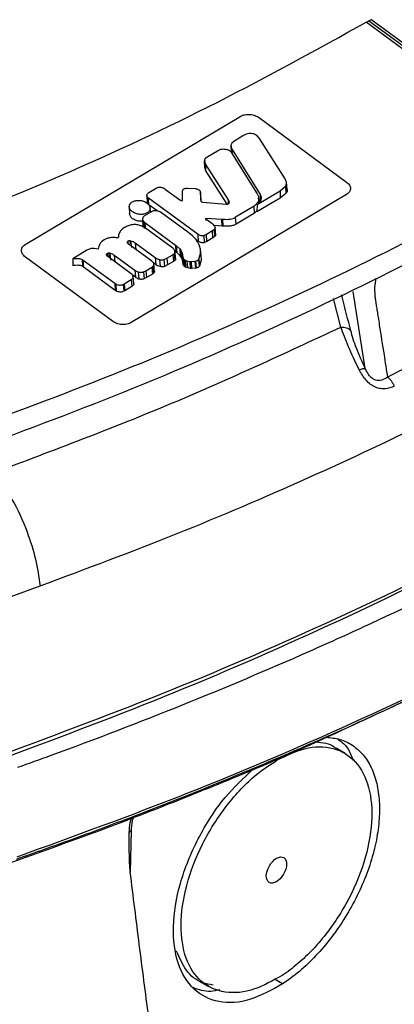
# Model space of a CAD drawing. Header units: millimetres. Extents: x 15 to 415, y 5 to 292.
# Tile 9 of 38: x 94.79 to 100.51, y 225.01 to 240.03. Entities that reach past the tile are written whole.
import ezdxf

# ---------------------------------------------------------------- set-up
doc = ezdxf.new("R2010")
doc.units = ezdxf.units.MM

msp = doc.modelspace()

# ---------------------------------------------------------------- linework, layer by layer
at = {"color": 7, "linetype": 'Continuous', "lineweight": 25}
for p, q in [((100.1192, 240.0072), (100.0837, 239.9868)), ((102.9558, 237.8626), (100.085, 239.9917)), ((100.1192, 240.0072), (100.1546, 240.0276)), ((103.0017, 237.889), (100.1195, 240.0128)), ((103.0476, 237.9154), (100.1569, 240.0318)), ((94.8758, 236.5986), (98.1664, 238.5559)), ((98.4526, 238.5334), (99.7832, 237.553)), ((98.0296, 238.1442), (98.0183, 238.1158)), ((98.0753, 238.1829), (98.0296, 238.1442)), ((98.211, 238.2626), (98.0753, 238.1829)), ((98.4535, 238.2171), (98.4177, 238.2587)), ((98.845, 237.6014), (98.4535, 238.2171)), ((97.6646, 237.9422), (97.8141, 238.0303)), ((97.8141, 238.0303), (97.8542, 238.049)), ((98.0185, 238.1189), (98.0211, 238.0053)), ((98.0248, 238.0028), (98.0277, 237.9984)), ((98.0277, 237.9984), (98.4176, 237.373)), ((98.0361, 238.0509), (98.4633, 237.3607)), ((97.6353, 237.8225), (97.6162, 237.8732)), ((97.6192, 237.7735), (97.6162, 237.8732)), ((97.6163, 237.8828), (97.6166, 237.8723)), ((97.6342, 237.9196), (97.6646, 237.9422)), ((97.6363, 237.7226), (97.6192, 237.7735)), ((97.9802, 237.2785), (97.6353, 237.8225)), ((97.6363, 237.7226), (97.6353, 237.8225)), ((97.9583, 237.2145), (97.6363, 237.7226)), ((98.8775, 237.4379), (98.8651, 237.5524)), ((96.7471, 237.3797), (96.7629, 237.3908)), ((96.7629, 237.3908), (96.877, 237.4586)), ((96.877, 237.4586), (96.8956, 237.4678)), ((97.0182, 237.4412), (97.2369, 237.2804)), ((97.2761, 237.4035), (97.2776, 237.42)), ((97.2789, 237.2709), (97.2761, 237.4035)), ((97.3443, 237.4582), (97.3562, 237.4579)), ((97.3562, 237.4579), (97.4655, 237.4529)), ((97.4655, 237.4529), (97.4753, 237.4523)), ((97.5459, 237.4128), (97.5538, 237.38)), ((97.5621, 237.2835), (97.5527, 237.3957)), ((97.5538, 237.38), (97.555, 237.2825)), ((97.5623, 237.2787), (97.5538, 237.38)), ((98.4192, 237.212), (98.7707, 237.4195)), ((98.7707, 237.4195), (98.769, 237.3086)), ((98.8538, 237.3761), (98.769, 237.3086)), ((98.7707, 237.4195), (98.8502, 237.4885)), ((98.8502, 237.4885), (98.857, 237.499)), ((98.8502, 237.4885), (98.8538, 237.3761)), ((98.8624, 237.3867), (98.8538, 237.3761)), ((98.857, 237.499), (98.8624, 237.3867)), ((99.7847, 237.3636), (96.494, 235.4083)), ((96.7323, 237.3508), (96.7368, 237.2229)), ((96.7602, 237.3088), (96.7504, 237.3166)), ((96.7539, 237.212), (96.7504, 237.3166)), ((97.517, 236.7509), (96.7602, 237.3088)), ((96.7636, 237.2042), (96.7602, 237.3088)), ((97.5744, 237.2489), (97.583, 237.2472)), ((97.583, 237.2472), (97.9466, 237.2143)), ((98.769, 237.3086), (98.4149, 237.0995)), ((98.4176, 237.373), (98.4291, 237.3522)), ((98.4669, 237.2566), (98.4325, 237.3123)), ((98.4457, 237.2383), (98.4415, 237.2904)), ((98.4633, 237.3607), (98.4669, 237.2566)), ((96.4643, 237.1798), (96.4684, 237.0632)), ((96.805, 237.1001), (96.6987, 237.0367)), ((96.8889, 237.1118), (96.7636, 237.2042)), ((96.7887, 237.0904), (96.7824, 237.167)), ((96.9579, 237.0823), (96.9331, 237.0981)), ((97.3752, 236.7755), (96.9579, 237.0823)), ((97.9466, 237.2143), (97.9524, 237.2139)), ((98.3713, 237.1838), (98.0882, 237.0161)), ((98.3792, 237.0784), (98.0955, 236.9104)), ((98.3792, 237.0784), (98.3713, 237.1838)), ((98.4154, 237.1122), (98.3792, 237.0784)), ((98.4192, 237.212), (98.4149, 237.0995)), ((96.6671, 236.9922), (96.6718, 236.8629)), ((96.6881, 236.9479), (96.7044, 236.9344)), ((96.6881, 236.9479), (96.6913, 236.8437)), ((96.6987, 237.0367), (96.6935, 237.0335)), ((96.7044, 236.9344), (97.1719, 236.59)), ((97.6354, 236.9987), (97.6356, 237.0031)), ((97.6379, 236.9662), (97.6356, 237.0031)), ((97.6373, 237.0036), (97.8785, 236.9863)), ((97.7255, 236.9205), (97.6476, 236.9779)), ((97.8785, 236.9863), (97.8934, 236.985)), ((97.8856, 236.8804), (97.8785, 236.9863)), ((97.9008, 236.879), (97.8934, 236.985)), ((98.0955, 236.9104), (98.0882, 237.0161)), ((96.4458, 236.8836), (96.4372, 236.8803)), ((96.7112, 236.849), (96.7035, 236.8542)), ((97.1278, 236.5427), (96.7112, 236.849)), ((97.3831, 236.7697), (97.3752, 236.7756)), ((97.7381, 236.8075), (97.6419, 236.75)), ((97.7347, 236.9137), (97.7255, 236.9205)), ((97.7667, 236.8308), (97.7381, 236.8075)), ((97.7431, 236.7004), (97.7381, 236.8075)), ((97.8856, 236.8804), (97.76, 236.8894)), ((97.7731, 236.7232), (97.7667, 236.8308)), ((97.7863, 236.7359), (97.7755, 236.8576)), ((97.9008, 236.879), (97.8856, 236.8804)), ((96.0796, 236.6695), (96.0783, 236.6687)), ((96.4721, 236.6593), (96.4856, 236.6575)), ((96.4856, 236.6575), (96.4969, 236.5513)), ((96.5557, 236.6254), (96.8619, 236.4001)), ((96.5557, 236.6254), (96.5654, 236.5161)), ((97.5212, 236.6457), (97.4796, 236.6764)), ((97.5212, 236.6457), (97.517, 236.7509)), ((97.6419, 236.75), (97.6087, 236.7355)), ((97.6132, 236.6289), (97.6087, 236.7355)), ((97.6469, 236.6428), (97.6132, 236.6289)), ((97.6469, 236.6428), (97.6419, 236.75)), ((97.7431, 236.7004), (97.6469, 236.6428)), ((97.7731, 236.7232), (97.7431, 236.7004)), ((95.8168, 236.5114), (95.6022, 236.3825)), ((95.8426, 236.5251), (95.8168, 236.5114)), ((95.9276, 236.5388), (95.8966, 236.539)), ((95.9899, 236.5279), (95.9276, 236.5388)), ((96.8086, 236.3458), (96.4489, 236.6101)), ((97.1416, 236.5317), (97.1278, 236.5427)), ((97.1747, 236.3618), (97.1607, 236.518)), ((97.1719, 236.59), (97.1884, 236.5776)), ((97.1719, 236.59), (97.1771, 236.484)), ((97.1938, 236.4715), (97.1771, 236.484)), ((97.1884, 236.5776), (97.2377, 236.5327)), ((97.1938, 236.4715), (97.1884, 236.5776)), ((97.2377, 236.5327), (97.2537, 236.512)), ((97.2377, 236.5327), (97.243, 236.4264)), ((97.2537, 236.512), (97.2717, 236.4709)), ((97.2537, 236.512), (97.2588, 236.4056)), ((97.5233, 236.6134), (97.519, 236.6217)), ((97.5616, 236.418), (97.5524, 236.5307)), ((96.208, 235.4284), (94.8774, 236.4069)), ((95.6022, 236.3825), (95.6023, 236.2767)), ((95.7452, 236.3714), (95.7588, 236.3629)), ((95.7452, 236.3714), (95.7478, 236.2669)), ((95.7588, 236.3629), (96.2416, 236.0073)), ((95.7588, 236.3629), (95.7612, 236.2587)), ((96.1249, 236.4609), (96.1281, 236.4232)), ((96.1363, 236.4166), (96.1287, 236.4226)), ((96.4959, 236.1523), (96.1363, 236.4166)), ((96.1836, 236.3622), (96.1731, 236.4687)), ((96.235, 236.4386), (96.5481, 236.208)), ((96.235, 236.4386), (96.244, 236.3297)), ((96.8156, 236.3404), (96.8086, 236.3458)), ((96.8619, 236.4001), (96.8723, 236.2904)), ((96.9242, 236.3702), (96.9361, 236.2619)), ((96.9922, 236.37), (97.04, 236.3909)), ((96.9922, 236.37), (97.004, 236.2649)), ((97.04, 236.3909), (97.1277, 236.4433)), ((97.04, 236.3909), (97.051, 236.287)), ((97.1389, 236.3396), (97.051, 236.287)), ((97.1277, 236.4433), (97.1487, 236.459)), ((97.1277, 236.4433), (97.1389, 236.3396)), ((97.1594, 236.3555), (97.1389, 236.3396)), ((97.1487, 236.459), (97.1594, 236.3555)), ((97.243, 236.4264), (97.1938, 236.4715)), ((97.2588, 236.4056), (97.243, 236.4264)), ((97.2761, 236.364), (97.2588, 236.4056)), ((97.2717, 236.4709), (97.2783, 236.4365)), ((97.2717, 236.4709), (97.2761, 236.364)), ((97.2824, 236.3294), (97.2761, 236.364)), ((97.2782, 236.4365), (97.2832, 236.4061)), ((97.2783, 236.4365), (97.2824, 236.3294)), ((97.2875, 236.2992), (97.2824, 236.3294)), ((97.2833, 236.4062), (97.2875, 236.2992)), ((97.2985, 236.3753), (97.3041, 236.2682)), ((97.3178, 236.3594), (97.346, 236.3479)), ((97.3178, 236.3594), (97.3245, 236.2529)), ((97.346, 236.3479), (97.3879, 236.3409)), ((97.346, 236.3479), (97.3536, 236.2415)), ((97.3879, 236.3409), (97.4093, 236.3402)), ((97.3879, 236.3409), (97.3958, 236.2348)), ((97.4093, 236.3402), (97.4679, 236.3436)), ((97.4093, 236.3402), (97.4169, 236.2343)), ((97.4679, 236.3436), (97.4787, 236.3452)), ((97.4679, 236.3436), (97.4758, 236.2381)), ((97.4787, 236.3453), (97.4867, 236.2398)), ((97.5274, 236.3738), (97.5293, 236.3764)), ((97.5274, 236.3737), (97.5367, 236.2698)), ((97.5367, 236.2698), (97.5292, 236.3763)), ((97.5293, 236.3764), (97.5538, 236.4641)), ((97.5623, 236.359), (97.5366, 236.2698)), ((97.5538, 236.4641), (97.5548, 236.4729)), ((97.5548, 236.4729), (97.5633, 236.3681)), ((97.5591, 236.4212), (97.5633, 236.3681)), ((97.5633, 236.3681), (97.5623, 236.359)), ((95.7612, 236.2587), (95.7478, 236.2669)), ((96.2483, 235.8999), (95.7612, 236.2587)), ((96.5481, 236.208), (96.5578, 236.0986)), ((96.6016, 236.1808), (96.6124, 236.0725)), ((96.6798, 236.1803), (96.7194, 236.1987)), ((96.6798, 236.1803), (96.6907, 236.0751)), ((96.7194, 236.1987), (96.8072, 236.2513)), ((96.7194, 236.1987), (96.7297, 236.0944)), ((96.8072, 236.2513), (96.8222, 236.2618)), ((96.8072, 236.2513), (96.8176, 236.1471)), ((96.8222, 236.2618), (96.8324, 236.1577)), ((96.8723, 236.2904), (96.8336, 236.3188)), ((96.8511, 236.1736), (96.8387, 236.314)), ((97.051, 236.287), (97.004, 236.2649)), ((97.3536, 236.2415), (97.3245, 236.2529)), ((97.3958, 236.2348), (97.3536, 236.2415)), ((97.4169, 236.2343), (97.3958, 236.2348)), ((97.4758, 236.2381), (97.4169, 236.2343)), ((97.4867, 236.2398), (97.4758, 236.2381)), ((96.387, 235.9991), (96.4959, 236.0645)), ((96.4959, 236.0645), (96.5059, 235.96)), ((96.5578, 236.0986), (96.5166, 236.129)), ((96.5329, 236.0002), (96.5229, 236.1129)), ((96.7297, 236.0944), (96.6907, 236.0751)), ((96.8176, 236.1471), (96.7297, 236.0944)), ((96.8324, 236.1577), (96.8176, 236.1471)), ((96.2416, 236.0073), (96.2578, 235.9968)), ((96.2416, 236.0073), (96.2483, 235.8999)), ((96.2647, 235.8895), (96.2483, 235.8999)), ((96.2578, 235.9968), (96.2647, 235.8895)), ((96.373, 235.9913), (96.387, 235.9991)), ((96.373, 235.9913), (96.3811, 235.8855)), ((96.3951, 235.8935), (96.3811, 235.8855)), ((96.387, 235.9991), (96.3951, 235.8935)), ((96.5059, 235.96), (96.3951, 235.8935)), ((100.0698, 234.707), (99.885, 235.8821)), ((102.7307, 235.778), (100.4096, 234.5747)), ((94.4018, 231.1331), (95.1016, 231.3907)), ((99.7635, 228.8316), (99.6228, 228.9162)), ((96.4942, 227.6559), (96.4795, 227.0227)), ((97.5326, 225.3614), (97.6749, 225.2798))]:
    msp.add_line(p, q, dxfattribs=at)
at = {"color": 8, "linetype": 'Continuous', "lineweight": 25}
for p, q in [((98.0183, 238.1158), (98.019, 238.0966)), ((98.0361, 238.0509), (98.0363, 238.0036)), ((97.9811, 237.2208), (97.9802, 237.2785)), ((96.7044, 236.9344), (96.7068, 236.852)), ((96.4406, 236.6478), (96.4435, 236.6153)), ((96.4721, 236.6593), (96.4772, 236.6112)), ((96.1494, 236.4709), (96.1558, 236.4023)), ((99.6978, 235.34), (99.5863, 235.7754)), ((98.8066, 225.3162), (98.6839, 225.3892))]:
    msp.add_line(p, q, dxfattribs=at)
at = {"color": 7, "linetype": 'Continuous', "lineweight": 25}
msp.add_ellipse((98.7132, 227.0549), major_axis=(0.1111, 0.1892), ratio=0.5723222, dxfattribs=at)
for points, knots in [([(92.8884, 236.6222), (93.7374, 236.9576), (95.4378, 237.6293), (97.8442, 238.7556), (99.3378, 239.5795), (100.085, 239.9917)], [0, 0, 0, 0, 0.3326236, 0.6661628, 1, 1, 1, 1]), ([(98.1664, 238.5559), (98.1763, 238.561), (98.1961, 238.5714), (98.2437, 238.5839), (98.3099, 238.5873), (98.3903, 238.571), (98.4318, 238.5459), (98.4526, 238.5334)], [0, 0, 0, 0, 0.1248859, 0.250704, 0.4999635, 0.7492081, 1, 1, 1, 1]), ([(98.2948, 238.2914), (98.2797, 238.2885), (98.2486, 238.2825), (98.2238, 238.2694), (98.211, 238.2626)], [0, 0, 0, 0, 0.485839, 1, 1, 1, 1]), ([(98.4177, 238.2587), (98.4096, 238.2645), (98.3935, 238.2761), (98.362, 238.2872), (98.3282, 238.2935), (98.3059, 238.2921), (98.2948, 238.2914)], [0, 0, 0, 0, 0.2492216, 0.4993771, 0.7502976, 1, 1, 1, 1]), ([(112.6055, 238.1415), (112.6058, 238.1394), (112.6164, 238.0401), (112.5598, 237.8455), (112.4295, 237.5658), (112.2746, 237.3805), (112.1344, 237.2465), (111.9115, 237.0346), (111.5218, 236.674), (110.8079, 236.0407), (109.8764, 235.2639), (108.8942, 234.5082), (107.8751, 233.7692), (107.0307, 233.1916), (106.1582, 232.6284), (105.49, 232.2132), (104.5809, 231.6696), (103.645, 231.1411), (102.6835, 230.6284), (101.7052, 230.1264), (100.4514, 229.5191), (99.1584, 228.9401), (97.8241, 228.377), (96.7239, 227.9409), (95.5957, 227.52), (95.0224, 227.3175), (94.7356, 227.2163)], [0, 0, 0, 0, 0.0004011, 0.0195472, 0.0381537, 0.0572998, 0.0596176, 0.0688888, 0.105975, 0.1430611, 0.2172436, 0.2914261, 0.3285122, 0.4026947, 0.4397809, 0.4768671, 0.5139532, 0.5881357, 0.6252219, 0.662308, 0.7364905, 0.810673, 0.8477592, 0.9238193, 0.9619023, 1, 1, 1, 1]), ([(97.8542, 238.049), (97.8617, 238.0511), (97.8766, 238.0554), (97.9018, 238.0574), (97.9271, 238.0558), (97.952, 238.0508), (97.9749, 238.0427), (97.9954, 238.0317), (98.0128, 238.0183), (98.0208, 238.008), (98.0248, 238.0028)], [0, 0, 0, 0, 0.1254348, 0.2501919, 0.3812071, 0.5000354, 0.6265508, 0.7499246, 0.873464, 1, 1, 1, 1]), ([(98.0183, 238.1158), (98.0185, 238.1049), (98.0189, 238.083), (98.0303, 238.0617), (98.0361, 238.0509)], [0, 0, 0, 0, 0.493462, 1, 1, 1, 1]), ([(93.8244, 233.7143), (94.6275, 234.0094), (96.245, 234.6037), (98.5671, 235.6028), (100.8276, 236.6807), (102.244, 237.4673), (102.9558, 237.8626)], [0, 0, 0, 0, 0.24523568, 0.49394285, 0.74568444, 1, 1, 1, 1]), ([(97.6162, 237.8732), (97.6163, 237.8816), (97.6165, 237.8984), (97.6283, 237.9125), (97.6342, 237.9196)], [0, 0, 0, 0, 0.500232, 1, 1, 1, 1]), ([(103.0015, 237.5535), (102.2945, 237.1597), (100.8804, 236.3721), (98.6106, 235.286), (96.2496, 234.267), (94.5925, 233.6584), (93.7639, 233.354)], [0, 0, 0, 0, 0.25004343, 0.50009153, 0.75004301, 1, 1, 1, 1]), ([(98.857, 237.499), (98.8622, 237.5159), (98.8726, 237.5498), (98.8542, 237.5842), (98.845, 237.6014)], [0, 0, 0, 0, 0.4988982, 1, 1, 1, 1]), ([(99.7832, 237.553), (99.7997, 237.5381), (99.8327, 237.5082), (99.8482, 237.454), (99.8354, 237.4112), (99.8112, 237.3815), (99.7935, 237.3696), (99.7847, 237.3636)], [0, 0, 0, 0, 0.24975228, 0.49927546, 0.74838652, 0.87497644, 1, 1, 1, 1]), ([(96.7504, 237.3166), (96.7455, 237.3216), (96.7359, 237.3316), (96.7311, 237.3489), (96.7339, 237.3659), (96.7427, 237.3751), (96.7471, 237.3797)], [0, 0, 0, 0, 0.2501372, 0.499632, 0.7495755, 1, 1, 1, 1]), ([(96.8956, 237.4678), (96.9007, 237.4694), (96.9112, 237.4727), (96.9292, 237.4743), (96.9477, 237.473), (96.9594, 237.4699), (96.9653, 237.4684)], [0, 0, 0, 0, 0.2432711, 0.4991443, 0.7489013, 1, 1, 1, 1]), ([(96.9653, 237.4684), (96.975, 237.4647), (96.9945, 237.4573), (97.0103, 237.4466), (97.0182, 237.4412)], [0, 0, 0, 0, 0.4996539, 1, 1, 1, 1]), ([(97.2776, 237.42), (97.2796, 237.4252), (97.2836, 237.4357), (97.299, 237.4481), (97.3197, 237.4565), (97.3361, 237.4576), (97.3443, 237.4582)], [0, 0, 0, 0, 0.2501079, 0.499626, 0.7495407, 1, 1, 1, 1]), ([(97.4753, 237.4523), (97.4831, 237.4511), (97.4986, 237.4488), (97.5193, 237.4397), (97.5362, 237.4276), (97.5427, 237.4177), (97.5459, 237.4128)], [0, 0, 0, 0, 0.25003704, 0.49919863, 0.74906266, 1, 1, 1, 1]), ([(98.8767, 237.4407), (98.877, 237.4396), (98.879, 237.4299), (98.8751, 237.4111), (98.8667, 237.395), (98.8624, 237.3867)], [0, 0, 0, 0, 0.0582396, 0.5167281, 1, 1, 1, 1]), ([(96.7371, 237.0823), (96.7219, 237.0752), (96.6906, 237.0606), (96.6286, 237.0565), (96.5758, 237.0663), (96.5369, 237.0823), (96.5035, 237.1028), (96.4733, 237.1346), (96.4602, 237.177), (96.4703, 237.2112), (96.4894, 237.2348), (96.5035, 237.2443), (96.5106, 237.2491)], [0, 0, 0, 0, 0.1156666, 0.2377451, 0.36565, 0.4315097, 0.4995937, 0.6243961, 0.7497383, 0.8739918, 0.9363327, 1, 1, 1, 1]), ([(96.5106, 237.2491), (96.5257, 237.2561), (96.5568, 237.2706), (96.6185, 237.2748), (96.6715, 237.265), (96.7106, 237.2491), (96.7441, 237.2285), (96.7744, 237.1966), (96.7875, 237.1543), (96.7774, 237.1202), (96.7584, 237.0966), (96.7443, 237.0871), (96.7371, 237.0823)], [0, 0, 0, 0, 0.11468154, 0.23640705, 0.36460126, 0.43088392, 0.49957622, 0.6243526, 0.74974862, 0.8737564, 0.9361559, 1, 1, 1, 1]), ([(96.7539, 237.212), (96.7489, 237.2171), (96.7394, 237.2268), (96.7374, 237.238), (96.7364, 237.2434)], [0, 0, 0, 0, 0.517658, 1, 1, 1, 1]), ([(97.2369, 237.2804), (97.2421, 237.277), (97.2525, 237.2703), (97.2661, 237.268), (97.2729, 237.2669)], [0, 0, 0, 0, 0.500263, 1, 1, 1, 1]), ([(97.555, 237.2825), (97.5552, 237.2779), (97.5556, 237.2689), (97.561, 237.2602), (97.5637, 237.2559)], [0, 0, 0, 0, 0.4999577, 1, 1, 1, 1]), ([(97.5637, 237.2559), (97.5651, 237.2545), (97.5678, 237.2516), (97.5722, 237.2498), (97.5744, 237.2489)], [0, 0, 0, 0, 0.5002157, 1, 1, 1, 1]), ([(97.9524, 237.2139), (97.9577, 237.2141), (97.9684, 237.2146), (97.9817, 237.2203), (97.9908, 237.2288), (97.9923, 237.2358), (97.9931, 237.2393)], [0, 0, 0, 0, 0.2500199, 0.4997558, 0.7494278, 1, 1, 1, 1]), ([(97.9931, 237.2393), (97.9924, 237.246), (97.9912, 237.2593), (97.9838, 237.2721), (97.9802, 237.2785)], [0, 0, 0, 0, 0.4993787, 1, 1, 1, 1]), ([(98.4291, 237.3522), (98.4346, 237.3373), (98.4456, 237.3078), (98.4394, 237.2631), (98.4152, 237.2204), (98.3865, 237.1964), (98.3713, 237.1838)], [0, 0, 0, 0, 0.2429019, 0.4789625, 0.7258479, 1, 1, 1, 1]), ([(98.4633, 237.3607), (98.4694, 237.3481), (98.4816, 237.3232), (98.4779, 237.284), (98.4574, 237.2458), (98.4324, 237.2237), (98.4192, 237.212)], [0, 0, 0, 0, 0.2351845, 0.4671795, 0.7165274, 1, 1, 1, 1]), ([(96.9331, 237.0981), (96.9229, 237.1026), (96.9026, 237.1116), (96.8672, 237.116), (96.8324, 237.1129), (96.8141, 237.1043), (96.805, 237.1001)], [0, 0, 0, 0, 0.2503207, 0.5003469, 0.7501558, 1, 1, 1, 1]), ([(96.6684, 236.9556), (96.6556, 236.9543), (96.6222, 236.9509), (96.5662, 236.9644), (96.5135, 236.9917), (96.4763, 237.0295), (96.4711, 237.0575), (96.4686, 237.0712)], [0, 0, 0, 0, 0.1347518, 0.3531779, 0.5714437, 0.7897693, 1, 1, 1, 1]), ([(96.6935, 237.0335), (96.6864, 237.0277), (96.6723, 237.016), (96.6654, 236.9931), (96.6696, 236.9691), (96.6819, 236.955), (96.6881, 236.9479)], [0, 0, 0, 0, 0.2502216, 0.4998661, 0.7495148, 1, 1, 1, 1]), ([(97.6476, 236.9779), (97.6456, 236.9794), (97.6419, 236.9824), (97.6366, 236.9894), (97.6359, 236.9949), (97.6354, 236.9987)], [0, 0, 0, 0, 0.2615143, 0.4994756, 1, 1, 1, 1]), ([(97.8934, 236.985), (97.9317, 236.9833), (97.9867, 236.9809), (98.052, 236.9965), (98.0762, 237.0096), (98.0882, 237.0161)], [0, 0, 0, 0, 0.53625007, 0.77148099, 1, 1, 1, 1]), ([(96.4372, 236.8803), (96.4158, 236.8705), (96.3735, 236.8511), (96.329, 236.8081), (96.3015, 236.7567), (96.2982, 236.7186), (96.2965, 236.6987)], [0, 0, 0, 0, 0.2448368, 0.4820567, 0.7287592, 1, 1, 1, 1]), ([(96.7035, 236.8542), (96.6839, 236.8657), (96.647, 236.8873), (96.5791, 236.904), (96.5089, 236.9031), (96.4677, 236.8903), (96.4458, 236.8836)], [0, 0, 0, 0, 0.2646071, 0.498734, 0.7334625, 1, 1, 1, 1]), ([(97.7347, 236.9137), (97.7434, 236.9066), (97.7608, 236.8925), (97.7692, 236.8754), (97.7735, 236.8669)], [0, 0, 0, 0, 0.5006663, 1, 1, 1, 1]), ([(97.7735, 236.8669), (97.7747, 236.8606), (97.7773, 236.8478), (97.7702, 236.8365), (97.7667, 236.8308)], [0, 0, 0, 0, 0.5004252, 1, 1, 1, 1]), ([(98.0956, 236.9104), (98.0826, 236.9034), (98.0563, 236.8893), (97.99, 236.8748), (97.9364, 236.8774), (97.9008, 236.879)], [0, 0, 0, 0, 0.2474029, 0.5007976, 1, 1, 1, 1]), ([(96.0783, 236.6687), (96.078, 236.6685), (96.051, 236.6509), (96.005, 236.6074), (95.995, 236.5548), (95.9899, 236.5279)], [0, 0, 0, 0, 0.0064283, 0.4926228, 1, 1, 1, 1]), ([(96.2965, 236.6987), (96.2751, 236.7019), (96.2341, 236.708), (96.1741, 236.7053), (96.121, 236.6927), (96.0934, 236.6772), (96.0796, 236.6695)], [0, 0, 0, 0, 0.27344891, 0.52176801, 0.76239745, 1, 1, 1, 1]), ([(96.4483, 236.6105), (96.4451, 236.6133), (96.4387, 236.6188), (96.4346, 236.6288), (96.4345, 236.639), (96.4386, 236.6448), (96.4406, 236.6478)], [0, 0, 0, 0, 0.2508743, 0.500263, 0.7494507, 1, 1, 1, 1]), ([(96.4406, 236.6478), (96.4423, 236.6495), (96.4459, 236.6529), (96.4536, 236.6566), (96.4624, 236.6591), (96.4689, 236.6592), (96.4721, 236.6593)], [0, 0, 0, 0, 0.2492513, 0.5008116, 0.7522515, 1, 1, 1, 1]), ([(96.4856, 236.6575), (96.4987, 236.6537), (96.5248, 236.6459), (96.5454, 236.6322), (96.5557, 236.6254)], [0, 0, 0, 0, 0.5002719, 1, 1, 1, 1]), ([(97.519, 236.6216), (97.5026, 236.6475), (97.4687, 236.701), (97.4123, 236.7463), (97.3831, 236.7697)], [0, 0, 0, 0, 0.482805, 1, 1, 1, 1]), ([(97.6087, 236.7355), (97.601, 236.7339), (97.5856, 236.7306), (97.5603, 236.7325), (97.5361, 236.739), (97.5234, 236.7469), (97.517, 236.7509)], [0, 0, 0, 0, 0.2500133, 0.4994415, 0.749211, 1, 1, 1, 1]), ([(97.6132, 236.6289), (97.6054, 236.6274), (97.5897, 236.6245), (97.5645, 236.6269), (97.5404, 236.6336), (97.5277, 236.6417), (97.5212, 236.6457)], [0, 0, 0, 0, 0.2496785, 0.4994393, 0.7460917, 1, 1, 1, 1]), ([(97.784, 236.7589), (97.7845, 236.7525), (97.7856, 236.7396), (97.7772, 236.7286), (97.7731, 236.7232)], [0, 0, 0, 0, 0.5003536, 1, 1, 1, 1]), ([(94.8774, 236.4069), (94.8608, 236.4219), (94.8277, 236.4519), (94.8121, 236.5067), (94.8249, 236.5501), (94.8491, 236.5804), (94.867, 236.5925), (94.8758, 236.5986)], [0, 0, 0, 0, 0.2503088, 0.4997532, 0.7487002, 0.8751881, 1, 1, 1, 1]), ([(95.8966, 236.539), (95.8873, 236.5377), (95.8678, 236.5351), (95.8512, 236.5285), (95.8426, 236.5251)], [0, 0, 0, 0, 0.47960774, 1, 1, 1, 1]), ([(97.1487, 236.459), (97.1532, 236.4645), (97.1622, 236.4754), (97.164, 236.4949), (97.1583, 236.5146), (97.1472, 236.526), (97.1416, 236.5317)], [0, 0, 0, 0, 0.2490388, 0.4993722, 0.7495901, 1, 1, 1, 1]), ([(97.5548, 236.4729), (97.5546, 236.4969), (97.5543, 236.5441), (97.5335, 236.5905), (97.5233, 236.6134)], [0, 0, 0, 0, 0.5067503, 1, 1, 1, 1]), ([(95.6022, 236.3825), (95.6299, 236.3857), (95.6684, 236.3901), (95.7186, 236.3833), (95.7367, 236.3752), (95.7452, 236.3714)], [0, 0, 0, 0, 0.57860272, 0.8017913, 1, 1, 1, 1]), ([(96.1287, 236.4226), (96.1257, 236.4255), (96.1196, 236.4314), (96.1164, 236.4417), (96.1173, 236.452), (96.1222, 236.4577), (96.1246, 236.4606)], [0, 0, 0, 0, 0.25073763, 0.4994291, 0.74939166, 1, 1, 1, 1]), ([(96.1249, 236.4609), (96.1281, 236.4634), (96.1344, 236.4684), (96.1441, 236.47), (96.1488, 236.4708)], [0, 0, 0, 0, 0.5049963, 1, 1, 1, 1]), ([(96.1494, 236.4709), (96.1533, 236.471), (96.1613, 236.4714), (96.1691, 236.4696), (96.1731, 236.4687)], [0, 0, 0, 0, 0.4925019, 1, 1, 1, 1]), ([(96.1731, 236.4687), (96.1844, 236.4648), (96.2074, 236.457), (96.2257, 236.4448), (96.235, 236.4386)], [0, 0, 0, 0, 0.4947591, 1, 1, 1, 1]), ([(96.8222, 236.2618), (96.8276, 236.2676), (96.8385, 236.2791), (96.8415, 236.3005), (96.8347, 236.3221), (96.822, 236.3343), (96.8156, 236.3404)], [0, 0, 0, 0, 0.2503466, 0.5003566, 0.7499144, 1, 1, 1, 1]), ([(96.8619, 236.4001), (96.8713, 236.3938), (96.8897, 236.3815), (96.9129, 236.3739), (96.9242, 236.3702)], [0, 0, 0, 0, 0.510614, 1, 1, 1, 1]), ([(96.9242, 236.3702), (96.9358, 236.368), (96.9591, 236.3636), (96.9811, 236.3679), (96.9922, 236.37)], [0, 0, 0, 0, 0.50029336, 1, 1, 1, 1]), ([(97.1717, 236.39), (97.1719, 236.3841), (97.1721, 236.3717), (97.1638, 236.3611), (97.1594, 236.3555)], [0, 0, 0, 0, 0.4724196, 1, 1, 1, 1]), ([(97.2833, 236.4062), (97.2847, 236.4006), (97.2873, 236.3899), (97.2949, 236.38), (97.2985, 236.3753)], [0, 0, 0, 0, 0.5250343, 1, 1, 1, 1]), ([(97.2985, 236.3753), (97.3012, 236.3724), (97.3064, 236.3665), (97.314, 236.3618), (97.3178, 236.3594)], [0, 0, 0, 0, 0.5015704, 1, 1, 1, 1]), ([(97.4787, 236.3452), (97.4838, 236.3464), (97.494, 236.3487), (97.5124, 236.3573), (97.5213, 236.3671), (97.5274, 236.3738)], [0, 0, 0, 0, 0.2383057, 0.4780283, 1, 1, 1, 1]), ([(95.7478, 236.2669), (95.7392, 236.2705), (95.7208, 236.2782), (95.6699, 236.2843), (95.6307, 236.2799), (95.6023, 236.2767)], [0, 0, 0, 0, 0.1936766, 0.4161733, 1, 1, 1, 1]), ([(96.5481, 236.208), (96.5562, 236.2024), (96.5722, 236.1916), (96.5919, 236.1844), (96.6016, 236.1808)], [0, 0, 0, 0, 0.5096902, 1, 1, 1, 1]), ([(96.6016, 236.1808), (96.608, 236.1791), (96.621, 236.1757), (96.6415, 236.1743), (96.6617, 236.1754), (96.6738, 236.1787), (96.6798, 236.1803)], [0, 0, 0, 0, 0.2496649, 0.5003354, 0.7518138, 1, 1, 1, 1]), ([(96.8489, 236.1959), (96.8488, 236.1891), (96.8485, 236.1751), (96.8378, 236.1636), (96.8324, 236.1577)], [0, 0, 0, 0, 0.4883622, 1, 1, 1, 1]), ([(96.9361, 236.2619), (96.9243, 236.2651), (96.9004, 236.2717), (96.8818, 236.2841), (96.8723, 236.2904)], [0, 0, 0, 0, 0.4903623, 1, 1, 1, 1]), ([(97.004, 236.2649), (96.9932, 236.2622), (96.9716, 236.2568), (96.9479, 236.2602), (96.9361, 236.2619)], [0, 0, 0, 0, 0.4997676, 1, 1, 1, 1]), ([(97.3041, 236.2682), (97.3001, 236.2729), (97.2917, 236.2828), (97.2889, 236.2936), (97.2875, 236.2992)], [0, 0, 0, 0, 0.4771671, 1, 1, 1, 1]), ([(97.3245, 236.2529), (97.3206, 236.2551), (97.3127, 236.2596), (97.3069, 236.2654), (97.3041, 236.2682)], [0, 0, 0, 0, 0.5025838, 1, 1, 1, 1]), ([(97.5366, 236.2698), (97.5308, 236.2631), (97.5221, 236.253), (97.5033, 236.2437), (97.4922, 236.2411), (97.4867, 236.2398)], [0, 0, 0, 0, 0.4991531, 0.7496666, 1, 1, 1, 1]), ([(96.4976, 236.0656), (96.505, 236.0716), (96.5197, 236.0835), (96.5255, 236.1074), (96.5184, 236.132), (96.5034, 236.1455), (96.4959, 236.1523)], [0, 0, 0, 0, 0.2504483, 0.4996517, 0.749046, 1, 1, 1, 1]), ([(96.6124, 236.0725), (96.6024, 236.0757), (96.5821, 236.0823), (96.566, 236.0931), (96.5578, 236.0986)], [0, 0, 0, 0, 0.49149116, 1, 1, 1, 1]), ([(96.6907, 236.0751), (96.6848, 236.0732), (96.673, 236.0694), (96.6529, 236.0675), (96.6323, 236.0681), (96.619, 236.071), (96.6124, 236.0725)], [0, 0, 0, 0, 0.2482398, 0.49971075, 0.75039766, 1, 1, 1, 1]), ([(96.2578, 235.9968), (96.2667, 235.9925), (96.2844, 235.984), (96.3159, 235.9795), (96.3472, 235.9811), (96.3644, 235.9879), (96.373, 235.9913)], [0, 0, 0, 0, 0.2507402, 0.5001171, 0.749974, 1, 1, 1, 1]), ([(96.3811, 235.8855), (96.3725, 235.8819), (96.3553, 235.8748), (96.3238, 235.8728), (96.2919, 235.8769), (96.2738, 235.8853), (96.2647, 235.8895)], [0, 0, 0, 0, 0.250067, 0.4999302, 0.7492368, 1, 1, 1, 1]), ([(96.5317, 236.0055), (96.532, 236.0045), (96.535, 235.9955), (96.5279, 235.978), (96.5132, 235.966), (96.5059, 235.96)], [0, 0, 0, 0, 0.0568853, 0.5277063, 1, 1, 1, 1]), ([(96.494, 235.4083), (96.4729, 235.3987), (96.4308, 235.3794), (96.3502, 235.3757), (96.2702, 235.3911), (96.2287, 235.4159), (96.208, 235.4284)], [0, 0, 0, 0, 0.2500217, 0.4997126, 0.749392, 1, 1, 1, 1]), ([(94.3944, 233.1168), (95.3108, 233.4613), (97.1436, 234.1505), (98.8465, 234.9435), (99.6978, 235.34)], [0, 0, 0, 0, 0.5000083, 1, 1, 1, 1]), ([(99.9767, 234.6891), (99.9184, 234.8095), (99.8027, 235.0484), (99.7326, 235.2433), (99.6978, 235.34)], [0, 0, 0, 0, 0.503801, 1, 1, 1, 1]), ([(99.6978, 235.34), (99.7131, 235.3399), (99.7435, 235.3397), (99.7851, 235.3291), (99.8216, 235.3121), (99.8391, 235.2954), (99.8479, 235.287)], [0, 0, 0, 0, 0.25000239, 0.5, 0.74999761, 1, 1, 1, 1]), ([(100.0698, 234.707), (100.0207, 234.8135), (99.9224, 235.0266), (99.8727, 235.2002), (99.8479, 235.287)], [0, 0, 0, 0, 0.4999289, 1, 1, 1, 1]), ([(95.1016, 231.3907), (95.8003, 231.6508), (97.1979, 232.171), (99.2032, 233.0291), (101.1428, 233.9368), (102.3654, 234.5894), (102.9766, 234.9157)], [0, 0, 0, 0, 0.2499928, 0.4999957, 0.7500013, 1, 1, 1, 1]), ([(99.9767, 234.6891), (99.9871, 234.6926), (100.0079, 234.6995), (100.0341, 234.7056), (100.0558, 234.7087), (100.0652, 234.7075), (100.0698, 234.707)], [0, 0, 0, 0, 0.25000113, 0.50000004, 0.74999888, 1, 1, 1, 1]), ([(100.5137, 234.4371), (100.4689, 234.4199), (100.4011, 234.3939), (100.3017, 234.3976), (100.2243, 234.4188), (100.1486, 234.463), (100.0563, 234.5494), (100.0086, 234.6331), (99.9767, 234.6891)], [0, 0, 0, 0, 0.232864, 0.3521988, 0.4747992, 0.6031569, 0.7343567, 1, 1, 1, 1]), ([(100.4096, 234.5747), (100.3816, 234.5573), (100.3404, 234.5316), (100.2758, 234.522), (100.2263, 234.5284), (100.1766, 234.5533), (100.1326, 234.596), (100.0964, 234.6492), (100.0789, 234.6872), (100.0698, 234.707)], [0, 0, 0, 0, 0.2579558, 0.3795915, 0.496013, 0.6113736, 0.7302464, 0.8597097, 1, 1, 1, 1]), ([(100.5137, 234.4371), (100.5071, 234.4513), (100.494, 234.4797), (100.4683, 234.5181), (100.4398, 234.5514), (100.4197, 234.567), (100.4096, 234.5747)], [0, 0, 0, 0, 0.2500024, 0.5, 0.7499976, 1, 1, 1, 1]), ([(94.4023, 228.7097), (95.2788, 229.0361), (97.0318, 229.6891), (99.5243, 230.7778), (101.9164, 231.9351), (103.4019, 232.771), (104.1446, 233.1889)], [0, 0, 0, 0, 0.25003909, 0.50007084, 0.75007947, 1, 1, 1, 1]), ([(94.5001, 228.8071), (95.3802, 229.1347), (97.1399, 229.7898), (99.6425, 230.8823), (102.0437, 232.0438), (103.535, 232.8829), (104.2805, 233.3024)], [0, 0, 0, 0, 0.2500818, 0.5000703, 0.7500928, 1, 1, 1, 1]), ([(94.3927, 233.1162), (94.4893, 232.9884), (94.6824, 232.7329), (94.8987, 232.2541), (95.0437, 231.7935), (95.0823, 231.5249), (95.1016, 231.3907)], [0, 0, 0, 0, 0.27976, 0.5595239, 0.7797603, 1, 1, 1, 1]), ([(94.763, 228.6229), (94.9334, 228.6841), (95.7854, 228.9902), (97.2889, 229.5681), (98.9084, 230.2504), (100.4856, 230.9629), (101.7121, 231.557), (103.1833, 232.3161), (104.0219, 232.7887), (104.5748, 233.1004)], [0, 0, 0, 0, 0.04790383, 0.2395677, 0.43123156, 0.52704407, 0.71870793, 0.81452045, 1, 1, 1, 1]), ([(104.5138, 231.6696), (103.7688, 231.2541), (102.2775, 230.4224), (99.8777, 229.278), (97.3783, 228.2071), (95.6223, 227.5705), (94.7451, 227.2524)], [0, 0, 0, 0, 0.2497681, 0.4999957, 0.7502254, 1, 1, 1, 1]), ([(104.4043, 231.5749), (104.3729, 231.5563), (104.0048, 231.3384), (103.2735, 230.9363), (102.2056, 230.3732), (101.2773, 229.9014), (100.683, 229.6335), (100.4687, 229.5369)], [0, 0, 0, 0, 0.0255479, 0.298988, 0.572428, 0.8458681, 1, 1, 1, 1]), ([(100.3571, 229.4859), (99.8556, 229.2512), (98.9795, 228.8412), (97.6715, 228.299), (96.2845, 227.7483), (95.2635, 227.383), (94.6524, 227.1644)], [0, 0, 0, 0, 0.2771617, 0.4842354, 0.6913092, 1, 1, 1, 1]), ([(99.4721, 229.0811), (99.5432, 229.074), (99.689, 229.0594), (99.879, 228.9658), (100.0416, 228.8218), (100.1679, 228.6246), (100.2505, 228.3839), (100.2911, 228.1055), (100.2862, 227.8), (100.2372, 227.4703), (100.1451, 227.1313), (100.011, 226.7878), (99.8422, 226.4546), (99.6388, 226.1352), (99.4109, 225.8444), (99.1612, 225.5864), (98.957, 225.4177), (98.837, 225.3367), (98.8066, 225.3162)], [0, 0, 0, 0, 0.0612124, 0.1256126, 0.1918547, 0.2566692, 0.3234208, 0.3875777, 0.453565, 0.518162, 0.5846318, 0.6489855, 0.7151625, 0.7799078, 0.8465383, 0.9110119, 0.9773803, 1, 1, 1, 1]), ([(99.3177, 229.0105), (99.4188, 229.0008), (99.532, 228.9899), (99.6106, 228.9183), (99.6191, 228.9106)], [0, 0, 0, 0, 0.89276227, 1, 1, 1, 1]), ([(99.649, 229.0535), (99.6962, 229.0199), (99.802, 228.9446), (99.8554, 228.8028), (99.885, 228.7243)], [0, 0, 0, 0, 0.4462964, 1, 1, 1, 1]), ([(98.7259, 228.7343), (98.8666, 228.8016), (99.1707, 228.9472), (99.5955, 228.9425), (99.9413, 228.7364), (100.1477, 228.3379), (100.1933, 227.7966), (100.0724, 227.1724), (99.7966, 226.5333), (99.3995, 225.9559), (99.0426, 225.612), (98.8399, 225.4734), (98.7996, 225.4458)], [0, 0, 0, 0, 0.0944915, 0.2041767, 0.3139859, 0.4240348, 0.5332012, 0.6433256, 0.7529694, 0.8631343, 0.9727784, 1, 1, 1, 1]), ([(98.7996, 225.4458), (98.6583, 225.3669), (98.3535, 225.1967), (97.9148, 225.1592), (97.5458, 225.323), (97.3081, 225.6851), (97.2286, 226.2018), (97.3161, 226.8152), (97.5631, 227.4595), (97.9395, 228.0532), (98.3497, 228.489), (98.6191, 228.6647), (98.7259, 228.7343)], [0, 0, 0, 0, 0.0904768, 0.1951903, 0.3003527, 0.4056028, 0.5101277, 0.6157981, 0.7209852, 0.8267195, 0.9313378, 1, 1, 1, 1]), ([(98.8066, 225.3162), (98.6406, 225.2249), (98.2977, 225.0362), (97.8172, 225.0121), (97.4276, 225.2055), (97.1829, 225.6111), (97.1102, 226.179), (97.2177, 226.8474), (97.4968, 227.5381), (97.8892, 228.1584), (98.2061, 228.4524), (98.3515, 228.5873)], [0, 0, 0, 0, 0.1062943, 0.2196828, 0.333288, 0.4472943, 0.5603715, 0.6746487, 0.7884023, 0.9029246, 1, 1, 1, 1]), ([(96.4653, 227.6292), (96.4653, 227.6777), (96.4653, 227.7457), (96.4915, 227.819), (96.499, 227.8399)], [0, 0, 0, 0, 0.7149326, 1, 1, 1, 1]), ([(96.4795, 227.0227), (96.476, 227.0701), (96.4613, 227.2678), (96.4636, 227.4731), (96.4653, 227.6292)], [0, 0, 0, 0, 0.2397931, 1, 1, 1, 1]), ([(96.4653, 227.6292), (96.4687, 227.6341), (96.4754, 227.6441), (96.4879, 227.652), (96.4942, 227.6559)], [0, 0, 0, 0, 0.4975499, 1, 1, 1, 1]), ([(97.0531, 222.6187), (97.0033, 222.9842), (96.9037, 223.7152), (96.7591, 224.8153), (96.6173, 225.9175), (96.5254, 226.6543), (96.4795, 227.0227)], [0, 0, 0, 0, 0.24999293, 0.49998899, 0.74999332, 1, 1, 1, 1]), ([(97.7455, 225.3), (97.6907, 225.3084), (97.5264, 225.3334), (97.3246, 225.5041), (97.2325, 225.7151), (97.1885, 225.8158)], [0, 0, 0, 0, 0.2074054, 0.6216162, 1, 1, 1, 1]), ([(97.8502, 225.2291), (97.8022, 225.2179), (97.6489, 225.1821), (97.525, 225.2288), (97.4399, 225.2608)], [0, 0, 0, 0, 0.3131636, 1, 1, 1, 1])]:
    msp.add_open_spline(points, degree=3, knots=knots, dxfattribs=at)
at = {"color": 8, "linetype": 'Continuous', "lineweight": 25}
for points, knots in [([(100.2308, 236.0864), (100.2229, 236.0381), (100.2097, 235.9572), (100.2129, 235.8676), (100.2165, 235.8181), (100.2191, 235.7928), (100.2211, 235.7755), (100.2227, 235.7642), (100.2242, 235.7545), (100.2296, 235.7198), (100.2386, 235.6621), (100.2517, 235.5787), (100.267, 235.4812), (100.3021, 235.2579), (100.35, 234.9534), (100.3917, 234.6884), (100.4096, 234.5747)], [0, 0, 0, 0, 0.0959787, 0.1603777, 0.1771486, 0.1938853, 0.2105907, 0.2113061, 0.2163587, 0.2298772, 0.2801656, 0.3309146, 0.3954422, 0.4737486, 0.7743126, 1, 1, 1, 1]), ([(99.8479, 235.287), (99.8058, 235.451), (99.7589, 235.6334), (99.7122, 235.8156), (99.7075, 235.8339)], [0, 0, 0, 0, 0.8993568, 1, 1, 1, 1]), ([(96.5216, 227.8488), (96.5177, 227.8345), (96.499, 227.7673), (96.4963, 227.705), (96.4942, 227.6559)], [0, 0, 0, 0, 0.2125885, 1, 1, 1, 1])]:
    msp.add_open_spline(points, degree=3, knots=knots, dxfattribs=at)

doc.saveas('drawing.dxf')
